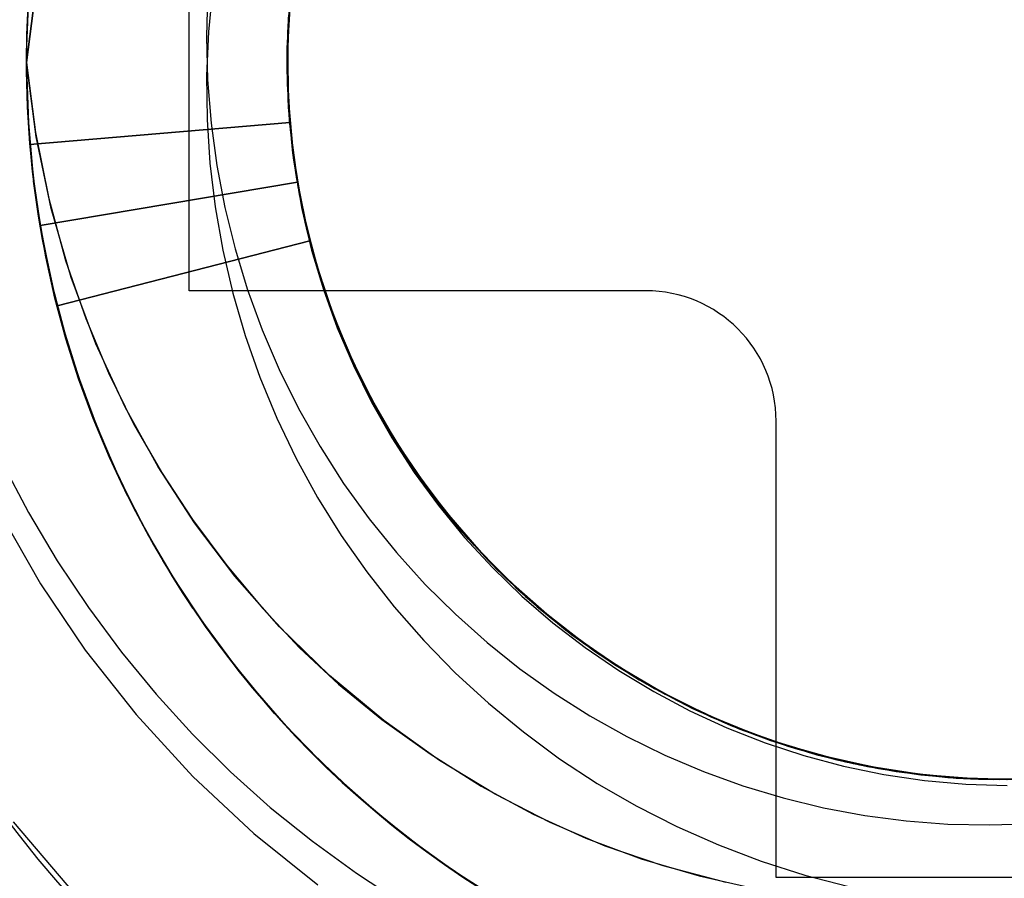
# Model space of a CAD drawing. Header units: millimetres. Extents: x -1 to 50, y 0 to 191.
# Tile 125 of 146: x 42.29 to 43.8, y 156.8 to 158.12. Entities that reach past the tile are written whole.
import ezdxf

# ---------------------------------------------------------------- set-up
doc = ezdxf.new("R2010")
doc.units = ezdxf.units.MM
doc.layers.add('MAIN-1', color=7, linetype='Continuous')
doc.layers.add('MAIN-2', color=7, linetype='Continuous')

msp = doc.modelspace()

# ---------------------------------------------------------------- linework, layer by layer
at = {"layer": 'MAIN-1'}
for p, q in [((42.55, 157.7), (42.55, 158.4)), ((43.25, 157.7), (42.55, 157.7)), ((43.45, 156.8), (43.45, 157.5)), ((44.15, 156.8), (43.45, 156.8))]:
    msp.add_line(p, q, dxfattribs=at)
for centre, radius, start, end in [((43.8, 158.05), 3.15, 0, 180), ((43.8, 158.05), 2.91, 90, 270), ((43.8, 158.05), 3.15, 180, 0), ((43.25, 157.5), 0.2, 0, 90)]:
    msp.add_arc(centre, radius, start, end, dxfattribs=at)
at = {"layer": 'MAIN-2'}
for p, q in [((42.7082, 158.184), (42.7014, 158.1047)), ((42.315, 158.1638), (42.3002, 158.05)), ((42.3002, 158.05), (42.3149, 158.1631)), ((42.586, 158.1638), (42.5794, 158.0971)), ((42.7013, 158.0973), (42.7075, 158.1768)), ((42.3035, 158.1503), (42.3003, 158.075)), ((42.3008, 158.093), (42.3035, 158.1487)), ((42.5781, 158.1576), (42.5763, 158.0902)), ((42.7003, 158.0721), (42.705, 158.1529)), ((42.7049, 158.1496), (42.7006, 158.07)), ((42.7061, 158.1619), (42.7009, 158.0824)), ((42.7038, 158.1394), (42.7001, 158.0599)), ((42.7033, 158.1381), (42.7001, 158.0775)), ((42.7033, 158.136), (42.7001, 158.0729)), ((42.7002, 158.0625), (42.7041, 158.142)), ((42.7036, 158.1357), (42.7004, 158.0709)), ((42.7001, 158.0401), (42.7022, 158.1197)), ((42.7002, 158.0619), (42.703, 158.1295)), ((42.703, 158.127), (42.7002, 158.0474)), ((42.7005, 158.0402), (42.7026, 158.1199)), ((42.7022, 158.1162), (42.7, 158.0504)), ((42.7001, 158.0493), (42.702, 158.1169)), ((42.7021, 158.1172), (42.7002, 158.0376)), ((42.7003, 158.0361), (42.7021, 158.1173)), ((42.7014, 158.1047), (42.7004, 158.0251)), ((42.3003, 158.0373), (42.3008, 158.093)), ((42.5763, 158.0902), (42.5781, 158.0233)), ((42.5794, 158.0971), (42.5765, 158.0301)), ((42.7009, 158.0176), (42.7013, 158.0973)), ((42.3003, 158.075), (42.301, 157.9996)), ((42.7001, 158.0775), (42.7003, 158.0169)), ((42.7001, 158.0729), (42.7006, 158.0099)), ((42.7016, 157.9913), (42.7003, 158.0721)), ((42.7009, 158.0824), (42.7013, 158.0027)), ((42.7001, 158.0599), (42.7022, 157.9803)), ((42.7021, 157.9828), (42.7002, 158.0625)), ((42.7016, 157.9943), (42.7002, 158.0619)), ((42.7004, 158.0709), (42.701, 158.006)), ((42.7006, 158.07), (42.702, 157.9903)), ((42.3002, 158.05), (42.3139, 157.9426)), ((42.315, 157.9362), (42.3002, 158.05)), ((42.7, 158.0504), (42.7019, 157.985)), ((42.7023, 157.9817), (42.7001, 158.0493)), ((42.7002, 158.0474), (42.7031, 157.9678)), ((42.3018, 157.9816), (42.3003, 158.0373)), ((42.3004, 158.0417), (42.3031, 157.9577)), ((42.5765, 158.0301), (42.5772, 157.9629)), ((42.7038, 157.9606), (42.7001, 158.0401)), ((42.7002, 158.0376), (42.7041, 157.958)), ((42.7045, 157.9549), (42.7003, 158.0361)), ((42.704, 157.9604), (42.7005, 158.0402)), ((42.5781, 158.0233), (42.5835, 157.9572)), ((42.7003, 158.0169), (42.7039, 157.9563)), ((42.7004, 158.0251), (42.7052, 157.9456)), ((42.7061, 157.9381), (42.7009, 158.0176)), ((42.301, 157.9996), (42.3054, 157.9244)), ((42.7006, 158.0099), (42.7046, 157.9471)), ((42.701, 158.006), (42.7055, 157.9412)), ((42.7013, 158.0027), (42.7075, 157.9232)), ((42.3053, 157.926), (42.3018, 157.9816)), ((42.7071, 157.9269), (42.7016, 157.9943)), ((42.7089, 157.9109), (42.7016, 157.9913)), ((42.7019, 157.985), (42.7077, 157.92)), ((42.702, 157.9903), (42.7091, 157.9109)), ((42.7098, 157.9036), (42.7021, 157.9828)), ((42.7086, 157.9144), (42.7023, 157.9817)), ((42.7022, 157.9803), (42.7103, 157.9011)), ((42.7031, 157.9678), (42.7119, 157.8887)), ((42.3031, 157.9577), (42.3107, 157.8741)), ((42.7041, 157.958), (42.3054, 157.9245)), ((42.3055, 157.9245), (42.7041, 157.958)), ((42.5772, 157.9629), (42.5816, 157.8956)), ((42.5835, 157.9572), (42.5924, 157.892)), ((42.7133, 157.8815), (42.7038, 157.9606)), ((42.7039, 157.9563), (42.7109, 157.896)), ((42.7133, 157.881), (42.704, 157.9604)), ((42.7041, 157.958), (42.7115, 157.8929)), ((42.7041, 157.958), (42.7041, 157.958)), ((42.7146, 157.8741), (42.7045, 157.9549)), ((42.3139, 157.9426), (42.3343, 157.8415)), ((42.3379, 157.8264), (42.315, 157.9362)), ((42.7046, 157.9471), (42.7121, 157.8848)), ((42.7052, 157.9456), (42.7158, 157.8666)), ((42.7055, 157.9412), (42.7139, 157.8765)), ((42.7171, 157.8592), (42.7061, 157.9381)), ((42.3109, 157.8705), (42.3053, 157.926)), ((42.3054, 157.9244), (42.3137, 157.8494)), ((42.7167, 157.8599), (42.7071, 157.9269)), ((42.7075, 157.9232), (42.7194, 157.8445)), ((42.7077, 157.92), (42.7175, 157.8553)), ((42.719, 157.8475), (42.7086, 157.9144)), ((42.7221, 157.8315), (42.7089, 157.9109)), ((42.7091, 157.9109), (42.7219, 157.8323)), ((42.5816, 157.8956), (42.5897, 157.8286)), ((42.5924, 157.892), (42.6047, 157.8277)), ((42.7233, 157.8251), (42.7098, 157.9036)), ((42.7103, 157.9011), (42.7241, 157.8226)), ((42.7109, 157.896), (42.7212, 157.8359)), ((42.7115, 157.8929), (42.7227, 157.828)), ((42.7119, 157.8887), (42.7265, 157.8104)), ((42.7121, 157.8848), (42.7232, 157.823)), ((42.7285, 157.8032), (42.7133, 157.8815)), ((42.7283, 157.8025), (42.7133, 157.881)), ((42.7139, 157.8765), (42.7261, 157.8123)), ((42.3107, 157.8741), (42.3228, 157.7911)), ((42.3185, 157.8153), (42.3109, 157.8705)), ((42.3135, 157.8503), (42.3112, 157.8682)), ((42.3112, 157.8682), (42.3225, 157.7922)), ((42.7158, 157.8666), (42.3212, 157.7999)), ((42.3212, 157.7999), (42.7157, 157.8666)), ((42.7305, 157.7945), (42.7146, 157.8741)), ((42.7157, 157.8666), (42.7158, 157.8666)), ((42.7158, 157.8666), (42.7318, 157.7886)), ((42.316, 157.8324), (42.3135, 157.8503)), ((42.3137, 157.8494), (42.3258, 157.7748)), ((42.7304, 157.7937), (42.7167, 157.8599)), ((42.7336, 157.7812), (42.7171, 157.8592)), ((42.7175, 157.8553), (42.7311, 157.7913)), ((42.7335, 157.7815), (42.719, 157.8475)), ((42.3187, 157.8145), (42.316, 157.8324)), ((42.3343, 157.8415), (42.3603, 157.7465)), ((42.7194, 157.8445), (42.7371, 157.7669)), ((42.7212, 157.8359), (42.7348, 157.7765)), ((42.7219, 157.8323), (42.7404, 157.7548)), ((42.7411, 157.7533), (42.7221, 157.8315)), ((42.3298, 157.7518), (42.3185, 157.8153)), ((42.3687, 157.7203), (42.3379, 157.8264)), ((42.5897, 157.8286), (42.6014, 157.762)), ((42.6047, 157.8277), (42.6203, 157.7642)), ((42.7227, 157.828), (42.7379, 157.7637)), ((42.7232, 157.823), (42.7376, 157.7621)), ((42.7426, 157.7478), (42.7233, 157.8251)), ((42.7241, 157.8226), (42.7435, 157.7453)), ((42.3217, 157.7966), (42.3187, 157.8145)), ((42.7261, 157.8123), (42.7421, 157.7491)), ((42.7265, 157.8104), (42.7469, 157.7334)), ((42.749, 157.7254), (42.7283, 157.8025)), ((42.7492, 157.7263), (42.7285, 157.8032)), ((42.3248, 157.7788), (42.3217, 157.7966)), ((42.3225, 157.7922), (42.3378, 157.7167)), ((42.3228, 157.7911), (42.3395, 157.7091)), ((42.7481, 157.7284), (42.7304, 157.7937)), ((42.752, 157.7169), (42.7305, 157.7945)), ((42.7311, 157.7913), (42.7483, 157.7285)), ((42.7318, 157.7886), (42.7533, 157.7119)), ((42.3282, 157.761), (42.3248, 157.7788)), ((42.3258, 157.7748), (42.3416, 157.7007)), ((42.3472, 157.677), (42.7347, 157.7765)), ((42.7348, 157.7765), (42.3473, 157.677)), ((42.7519, 157.7164), (42.7335, 157.7815)), ((42.7557, 157.7047), (42.7336, 157.7812)), ((42.7348, 157.7765), (42.7573, 157.7001)), ((42.7348, 157.7765), (42.7348, 157.7765)), ((42.6014, 157.762), (42.6168, 157.6962)), ((42.6203, 157.7642), (42.6394, 157.7016)), ((42.7371, 157.7669), (42.7605, 157.6908)), ((42.7376, 157.7621), (42.7556, 157.702)), ((42.7379, 157.7637), (42.7572, 157.7)), ((42.3439, 157.6888), (42.3298, 157.7518)), ((42.3603, 157.7465), (42.3911, 157.6575)), ((42.7404, 157.7548), (42.7645, 157.6789)), ((42.7657, 157.6769), (42.7411, 157.7533)), ((42.7421, 157.7491), (42.7616, 157.6871)), ((42.7674, 157.6721), (42.7426, 157.7478)), ((42.7435, 157.7453), (42.7683, 157.6696)), ((42.7469, 157.7334), (42.7727, 157.658)), ((42.7698, 157.6644), (42.7481, 157.7284)), ((42.7483, 157.7285), (42.7689, 157.6673)), ((42.7753, 157.6502), (42.749, 157.7254)), ((42.7753, 157.651), (42.7492, 157.7263)), ((42.3378, 157.7167), (42.357, 157.6418)), ((42.4068, 157.6183), (42.3687, 157.7203)), ((42.7743, 157.6526), (42.7519, 157.7164)), ((42.7787, 157.6417), (42.752, 157.7169)), ((42.7533, 157.7119), (42.7805, 157.6371)), ((42.3395, 157.7091), (42.3606, 157.6285)), ((42.3416, 157.7007), (42.3611, 157.6274)), ((42.55, 157.7), (42.55, 157.7)), ((42.55, 157.7), (42.55, 157.7)), ((42.6168, 157.6962), (42.6357, 157.6312)), ((42.6394, 157.7016), (42.6619, 157.64)), ((42.7556, 157.702), (42.7769, 157.6431)), ((42.7833, 157.63), (42.7557, 157.7047)), ((42.7572, 157.7), (42.7804, 157.6374)), ((42.7573, 157.7001), (42.7852, 157.6255)), ((43.25, 157.7), (43.25, 157.7)), ((43.25, 157.7), (43.25, 157.7)), ((42.3607, 157.6264), (42.3439, 157.6888)), ((42.7605, 157.6908), (42.7894, 157.6165)), ((42.7616, 157.6871), (42.7849, 157.6264)), ((42.7645, 157.6789), (42.7942, 157.605)), ((42.7955, 157.6027), (42.7657, 157.6769)), ((42.7975, 157.5984), (42.7674, 157.6721)), ((42.7683, 157.6696), (42.7985, 157.5958)), ((42.7689, 157.6673), (42.7928, 157.6078)), ((42.7955, 157.6019), (42.7698, 157.6644)), ((42.3536, 157.6534), (42.3687, 157.6021)), ((42.3911, 157.6575), (42.426, 157.5742)), ((42.7727, 157.658), (42.8038, 157.5846)), ((42.8006, 157.5904), (42.7743, 157.6526)), ((42.8068, 157.5777), (42.7753, 157.651)), ((42.807, 157.5773), (42.7753, 157.6502)), ((42.357, 157.6418), (42.3801, 157.5677)), ((42.6619, 157.64), (42.6879, 157.5792)), ((42.7769, 157.6431), (42.8016, 157.5854)), ((42.8107, 157.5691), (42.7787, 157.6417)), ((42.7804, 157.6374), (42.8074, 157.5763)), ((42.7805, 157.6371), (42.813, 157.5644)), ((42.3606, 157.6285), (42.3861, 157.5494)), ((42.3802, 157.5647), (42.3607, 157.6264)), ((42.3611, 157.6274), (42.3843, 157.5551)), ((42.6357, 157.6312), (42.6582, 157.5672)), ((42.8164, 157.5576), (42.7833, 157.63)), ((42.7849, 157.6264), (42.8121, 157.5666)), ((42.7852, 157.6255), (42.8186, 157.5532)), ((42.4515, 157.5214), (42.4068, 157.6183)), ((42.7894, 157.6165), (42.8235, 157.5445)), ((42.7928, 157.6078), (42.8204, 157.5497)), ((42.7942, 157.605), (42.8292, 157.5335)), ((42.3687, 157.6021), (42.3855, 157.5514)), ((42.8304, 157.5311), (42.7955, 157.6027)), ((42.825, 157.5411), (42.7955, 157.6019)), ((42.8329, 157.5269), (42.7975, 157.5984)), ((42.7985, 157.5958), (42.8339, 157.5244)), ((42.8308, 157.5299), (42.8006, 157.5904)), ((42.426, 157.5742), (42.4645, 157.496)), ((42.6879, 157.5792), (42.7175, 157.5193)), ((42.8016, 157.5854), (42.8295, 157.5291)), ((42.8038, 157.5846), (42.8401, 157.5136)), ((42.8434, 157.507), (42.8068, 157.5777)), ((42.8437, 157.507), (42.807, 157.5773)), ((42.8074, 157.5763), (42.8379, 157.5172)), ((42.3801, 157.5677), (42.407, 157.4948)), ((42.4026, 157.5039), (42.3802, 157.5647)), ((42.3814, 157.5634), (42.3987, 157.5157)), ((42.6582, 157.5672), (42.6843, 157.5044)), ((42.8478, 157.4993), (42.8107, 157.5691)), ((42.8121, 157.5666), (42.8433, 157.5077)), ((42.813, 157.5644), (42.8509, 157.4944)), ((42.3843, 157.5551), (42.4112, 157.4839)), ((42.3855, 157.5514), (42.4041, 157.5014)), ((42.3861, 157.5494), (42.416, 157.4718)), ((42.8548, 157.4878), (42.8164, 157.5576)), ((42.8186, 157.5532), (42.8572, 157.4836)), ((42.8204, 157.5497), (42.8517, 157.4928)), ((42.8235, 157.5445), (42.8627, 157.4751)), ((42.8582, 157.4821), (42.825, 157.5411)), ((42.8292, 157.5335), (42.8692, 157.4646)), ((42.8295, 157.5291), (42.8607, 157.4743)), ((42.8704, 157.4623), (42.8304, 157.5311)), ((42.8646, 157.4713), (42.8308, 157.5299)), ((42.3987, 157.5157), (42.4176, 157.4686)), ((42.502, 157.43), (42.4515, 157.5214)), ((42.7175, 157.5193), (42.7506, 157.4608)), ((42.8732, 157.4582), (42.8329, 157.5269)), ((42.8339, 157.5244), (42.8744, 157.4558)), ((42.8379, 157.5172), (42.8717, 157.4603)), ((42.8401, 157.5136), (42.8813, 157.4454)), ((42.4276, 157.444), (42.4026, 157.5039)), ((42.4041, 157.5014), (42.4245, 157.4521)), ((42.6843, 157.5044), (42.7139, 157.4428)), ((42.8433, 157.5077), (42.8783, 157.4499)), ((42.8851, 157.4392), (42.8434, 157.507)), ((42.8854, 157.4396), (42.8437, 157.507)), ((42.8898, 157.4326), (42.8478, 157.4993)), ((43.45, 157.5), (43.45, 157.5)), ((43.45, 157.5), (43.45, 157.5)), ((42.407, 157.4948), (42.4375, 157.4235)), ((42.4112, 157.4839), (42.4416, 157.4142)), ((42.4645, 157.496), (42.5072, 157.4215)), ((42.8509, 157.4944), (42.8937, 157.4272)), ((42.8517, 157.4928), (42.8866, 157.4374)), ((42.8981, 157.4209), (42.8548, 157.4878)), ((42.8572, 157.4836), (42.9008, 157.4169)), ((42.4476, 157.402), (42.4131, 157.4792)), ((42.4165, 157.4706), (42.4248, 157.4513)), ((42.4165, 157.4706), (42.4492, 157.3981)), ((42.4176, 157.4686), (42.4381, 157.422)), ((42.8949, 157.4253), (42.8582, 157.4821)), ((42.8607, 157.4743), (42.8951, 157.4213)), ((42.8627, 157.4751), (42.9067, 157.4087)), ((42.902, 157.415), (42.8646, 157.4713)), ((42.7506, 157.4608), (42.7867, 157.4042)), ((42.8692, 157.4646), (42.9141, 157.3987)), ((42.9153, 157.3964), (42.8704, 157.4623)), ((42.8717, 157.4603), (42.9086, 157.4058)), ((42.9183, 157.3925), (42.8732, 157.4582)), ((42.8744, 157.4558), (42.9197, 157.3904)), ((42.4245, 157.4521), (42.4466, 157.4036)), ((42.4248, 157.4513), (42.4333, 157.432)), ((42.4552, 157.3852), (42.4276, 157.444)), ((42.7139, 157.4428), (42.7467, 157.3828)), ((42.8783, 157.4499), (42.917, 157.3941)), ((42.8813, 157.4454), (42.9273, 157.3804)), ((42.9318, 157.3747), (42.8851, 157.4392)), ((42.9318, 157.3753), (42.8854, 157.4396)), ((42.263, 157.4364), (42.3033, 157.3598)), ((42.4333, 157.432), (42.4422, 157.4129)), ((42.4375, 157.4235), (42.4717, 157.3539)), ((42.558, 157.3438), (42.502, 157.43)), ((42.8866, 157.4374), (42.9246, 157.3842)), ((42.9364, 157.3692), (42.8898, 157.4326)), ((42.8937, 157.4272), (42.9413, 157.3632)), ((42.9349, 157.3708), (42.8949, 157.4253)), ((42.4381, 157.422), (42.4603, 157.3761)), ((42.4416, 157.4142), (42.4755, 157.3463)), ((42.4422, 157.4129), (42.4513, 157.3938)), ((42.5072, 157.4215), (42.555, 157.349)), ((42.8951, 157.4213), (42.9323, 157.3703)), ((42.9461, 157.3573), (42.8981, 157.4209)), ((42.9008, 157.4169), (42.9491, 157.3535)), ((42.9428, 157.361), (42.902, 157.415)), ((42.9067, 157.4087), (42.9554, 157.3456)), ((42.4466, 157.4036), (42.4705, 157.3559)), ((42.4863, 157.3268), (42.4476, 157.402)), ((42.4492, 157.3981), (42.486, 157.327)), ((42.4513, 157.3938), (42.4607, 157.3748)), ((42.7867, 157.4042), (42.8258, 157.3499)), ((42.9086, 157.4058), (42.9483, 157.354)), ((42.9141, 157.3987), (42.9635, 157.3362)), ((42.965, 157.3339), (42.9153, 157.3964)), ((42.917, 157.3941), (42.9589, 157.3411)), ((42.9681, 157.3304), (42.9183, 157.3925)), ((42.7467, 157.3828), (42.7828, 157.3247)), ((42.9197, 157.3904), (42.9698, 157.3285)), ((42.9246, 157.3842), (42.9651, 157.3338)), ((42.9273, 157.3804), (42.978, 157.319)), ((42.4603, 157.3761), (42.484, 157.3308)), ((42.4607, 157.3748), (42.4704, 157.3559)), ((42.9827, 157.3143), (42.9318, 157.3753)), ((42.9831, 157.3138), (42.9318, 157.3747)), ((42.9323, 157.3703), (42.9723, 157.3216)), ((42.9783, 157.3189), (42.9349, 157.3708)), ((42.9873, 157.3092), (42.9364, 157.3692)), ((42.9413, 157.3632), (42.9933, 157.3028)), ((42.261, 157.3573), (42.3218, 157.2506)), ((42.3033, 157.3598), (42.3475, 157.2855)), ((42.4717, 157.3539), (42.5093, 157.2862)), ((42.555, 157.349), (42.6075, 157.2787)), ((42.8258, 157.3499), (42.8675, 157.2984)), ((42.9867, 157.3096), (42.9428, 157.361)), ((42.9985, 157.2972), (42.9461, 157.3573)), ((42.9483, 157.354), (42.9909, 157.3049)), ((42.9491, 157.3535), (43.0018, 157.2938)), ((42.4755, 157.3463), (42.5126, 157.2803)), ((42.6196, 157.2623), (42.558, 157.3438)), ((42.9554, 157.3456), (43.0085, 157.2862)), ((42.9589, 157.3411), (43.0037, 157.2911)), ((42.9635, 157.3362), (43.0173, 157.2774)), ((43.0192, 157.2753), (42.965, 157.3339)), ((42.9651, 157.3338), (43.0081, 157.2865)), ((42.484, 157.3308), (42.5094, 157.2863)), ((42.486, 157.327), (42.5266, 157.2577)), ((42.5292, 157.2539), (42.4863, 157.3268)), ((42.7828, 157.3247), (42.822, 157.2687)), ((43.0223, 157.2721), (42.9681, 157.3304)), ((42.9698, 157.3285), (43.0243, 157.2704)), ((42.9723, 157.3216), (43.015, 157.2753)), ((42.978, 157.319), (43.0331, 157.2615)), ((43.0247, 157.2697), (42.9783, 157.3189)), ((43.038, 157.2569), (42.9827, 157.3143)), ((43.0386, 157.2566), (42.9831, 157.3138)), ((43.0337, 157.261), (42.9867, 157.3096)), ((43.0423, 157.2531), (42.9873, 157.3092)), ((42.9909, 157.3049), (43.036, 157.2586)), ((42.9933, 157.3028), (43.0495, 157.2463)), ((42.8675, 157.2984), (42.9117, 157.2496)), ((43.055, 157.2411), (42.9985, 157.2972)), ((43.0018, 157.2938), (43.0587, 157.238)), ((43.0037, 157.2911), (43.0512, 157.2443)), ((42.3475, 157.2855), (42.3951, 157.2141)), ((42.5168, 157.2738), (42.5094, 157.2862)), ((42.5126, 157.2803), (42.5532, 157.2163)), ((42.5243, 157.2614), (42.5168, 157.2738)), ((42.6075, 157.2787), (42.6627, 157.2126)), ((43.0081, 157.2865), (43.0539, 157.2419)), ((43.0085, 157.2862), (43.0658, 157.2309)), ((43.015, 157.2753), (43.0602, 157.2317)), ((43.0173, 157.2774), (43.0752, 157.2226)), ((43.0776, 157.2209), (43.0192, 157.2753)), ((43.0807, 157.2179), (43.0223, 157.2721)), ((42.532, 157.2492), (42.5243, 157.2614)), ((42.5266, 157.2577), (42.571, 157.1905)), ((42.6882, 157.1846), (42.6196, 157.2623)), ((42.822, 157.2687), (42.8642, 157.2149)), ((43.0243, 157.2704), (43.0829, 157.2164)), ((43.074, 157.2236), (43.0247, 157.2697)), ((43.0331, 157.2615), (43.0923, 157.2082)), ((43.0836, 157.2153), (43.0337, 157.261)), ((43.036, 157.2586), (43.0837, 157.2152)), ((43.0975, 157.2036), (43.038, 157.2569)), ((43.0981, 157.2036), (43.0386, 157.2566)), ((42.3218, 157.2506), (42.3904, 157.1487)), ((42.5759, 157.1836), (42.5292, 157.2539)), ((42.5397, 157.237), (42.532, 157.2492)), ((42.9117, 157.2496), (42.9581, 157.2036)), ((43.101, 157.2011), (43.0423, 157.2531)), ((43.0495, 157.2463), (43.1095, 157.1939)), ((43.0512, 157.2443), (43.1012, 157.2008)), ((43.0539, 157.2419), (43.1026, 157.1997)), ((42.5476, 157.2249), (42.5397, 157.237)), ((43.1155, 157.1891), (43.055, 157.2411)), ((43.0587, 157.238), (43.1194, 157.1863)), ((43.0602, 157.2317), (43.1076, 157.1907)), ((43.0658, 157.2309), (43.127, 157.18)), ((42.3951, 157.2141), (42.4459, 157.1458)), ((42.5555, 157.2129), (42.5476, 157.2249)), ((42.5532, 157.2163), (42.597, 157.1542)), ((42.5544, 157.2146), (42.6019, 157.1477)), ((42.6627, 157.2126), (42.7192, 157.1524)), ((42.8642, 157.2149), (42.9095, 157.1633)), ((43.1262, 157.1806), (43.074, 157.2236)), ((43.0752, 157.2226), (43.1369, 157.1723)), ((43.1396, 157.1708), (43.0776, 157.2209)), ((43.1429, 157.1682), (43.0807, 157.2179)), ((43.0829, 157.2164), (43.1452, 157.1667)), ((43.1362, 157.1729), (43.0836, 157.2153)), ((43.0837, 157.2152), (43.1339, 157.1747)), ((42.9581, 157.2036), (43.0066, 157.1604)), ((43.0923, 157.2082), (43.1552, 157.1593)), ((43.1609, 157.1547), (43.0975, 157.2036)), ((43.1613, 157.1549), (43.0981, 157.2036)), ((43.1632, 157.1533), (43.101, 157.2011)), ((43.1012, 157.2008), (43.1533, 157.1605)), ((43.1026, 157.1997), (43.1542, 157.1599)), ((42.571, 157.1905), (42.6191, 157.1255)), ((42.6265, 157.1161), (42.5759, 157.1836)), ((42.7652, 157.11), (42.6882, 157.1846)), ((43.1076, 157.1907), (43.1572, 157.1526)), ((43.1095, 157.1939), (43.1732, 157.1461)), ((43.1795, 157.1418), (43.1155, 157.1891)), ((43.1194, 157.1863), (43.1836, 157.1392)), ((43.1809, 157.1409), (43.1262, 157.1806)), ((43.127, 157.18), (43.1918, 157.1337)), ((43.1339, 157.1747), (43.1865, 157.1372)), ((43.1914, 157.1338), (43.1362, 157.1729)), ((43.1369, 157.1723), (43.2022, 157.1267)), ((43.205, 157.1253), (43.1396, 157.1708)), ((43.2086, 157.123), (43.1429, 157.1682)), ((43.1452, 157.1667), (43.2109, 157.1215)), ((42.597, 157.1542), (42.6441, 157.0943)), ((42.7192, 157.1524), (42.779, 157.0966)), ((42.9095, 157.1633), (42.9578, 157.1139)), ((43.0066, 157.1604), (43.0571, 157.12)), ((43.1533, 157.1605), (43.2074, 157.1235)), ((43.1542, 157.1599), (43.2084, 157.1229)), ((43.1552, 157.1593), (43.2214, 157.115)), ((43.1572, 157.1526), (43.2088, 157.1173)), ((43.2278, 157.1107), (43.1609, 157.1547)), ((43.2277, 157.1109), (43.1613, 157.1549)), ((43.2288, 157.11), (43.1632, 157.1533)), ((42.3904, 157.1487), (42.4685, 157.0498)), ((42.4459, 157.1458), (42.4993, 157.081)), ((42.6019, 157.1477), (42.6531, 157.0834)), ((43.1732, 157.1461), (43.2402, 157.1031)), ((43.2468, 157.0993), (43.1795, 157.1418)), ((43.238, 157.1046), (43.1809, 157.1409)), ((43.1836, 157.1392), (43.251, 157.0968)), ((43.1865, 157.1372), (43.2414, 157.1026)), ((42.6191, 157.1255), (42.6706, 157.0633)), ((43.2488, 157.0981), (43.1914, 157.1338)), ((43.1918, 157.1337), (43.2599, 157.0922)), ((43.2022, 157.1267), (43.2706, 157.086)), ((43.2735, 157.0846), (43.205, 157.1253)), ((43.2074, 157.1235), (43.2634, 157.09)), ((43.2084, 157.1229), (43.2644, 157.0892)), ((43.2773, 157.0826), (43.2086, 157.123)), ((43.2109, 157.1215), (43.2796, 157.0812)), ((42.6807, 157.0517), (42.6265, 157.1161)), ((42.8482, 157.0405), (42.7652, 157.11)), ((42.9578, 157.1139), (43.0088, 157.0671)), ((43.0571, 157.12), (43.1098, 157.0826)), ((43.2088, 157.1173), (43.2624, 157.085)), ((43.2214, 157.115), (43.2906, 157.0755)), ((43.2971, 157.0718), (43.2277, 157.1109)), ((43.2978, 157.0717), (43.2278, 157.1107)), ((43.2975, 157.0715), (43.2288, 157.11)), ((42.6441, 157.0943), (42.6943, 157.0367)), ((42.779, 157.0966), (42.8455, 157.0425)), ((43.2972, 157.0719), (43.238, 157.1046)), ((43.2402, 157.1031), (43.3102, 157.0652)), ((43.2414, 157.1026), (43.2984, 157.0713)), ((43.3171, 157.0618), (43.2468, 157.0993)), ((43.3084, 157.0661), (43.2488, 157.0981)), ((43.251, 157.0968), (43.3214, 157.0596)), ((43.2599, 157.0922), (43.3307, 157.0556)), ((42.4993, 157.081), (42.5548, 157.0198)), ((42.6531, 157.0834), (42.7079, 157.022)), ((42.6543, 157.0823), (42.6687, 157.0656)), ((43.1098, 157.0826), (43.1645, 157.0479)), ((43.2624, 157.085), (43.3177, 157.0558)), ((43.2634, 157.09), (43.3211, 157.0598)), ((43.2644, 157.0892), (43.322, 157.0592)), ((43.2706, 157.086), (43.3419, 157.0504)), ((43.3446, 157.0489), (43.2735, 157.0846)), ((43.3487, 157.0472), (43.2773, 157.0826)), ((43.2796, 157.0812), (43.3511, 157.0459)), ((43.2906, 157.0755), (43.3625, 157.0411)), ((42.6687, 157.0656), (42.6833, 157.049)), ((42.6706, 157.0633), (42.7252, 157.004)), ((43.0088, 157.0671), (43.0623, 157.0231)), ((43.3691, 157.0379), (43.2971, 157.0718)), ((43.3583, 157.0428), (43.2972, 157.0719)), ((43.369, 157.038), (43.2975, 157.0715)), ((43.3702, 157.0379), (43.2978, 157.0717)), ((43.2984, 157.0713), (43.3573, 157.0432)), ((43.3698, 157.0378), (43.3084, 157.0661)), ((43.3102, 157.0652), (43.3829, 157.0325)), ((43.39, 157.0296), (43.3171, 157.0618)), ((42.4685, 157.0498), (42.5554, 156.9549)), ((42.7383, 156.9904), (42.6807, 157.0517)), ((42.6833, 157.049), (42.6981, 157.0327)), ((43.1645, 157.0479), (43.2211, 157.0163)), ((43.3177, 157.0558), (43.3746, 157.0296)), ((43.3211, 157.0598), (43.3807, 157.033)), ((43.3214, 157.0596), (43.3944, 157.0276)), ((43.322, 157.0592), (43.381, 157.0329)), ((43.3307, 157.0556), (43.4039, 157.0242)), ((43.3419, 157.0504), (43.4155, 157.0198)), ((43.418, 157.0185), (43.3446, 157.0489)), ((43.4225, 157.0171), (43.3487, 157.0472)), ((43.3511, 157.0459), (43.4248, 157.016)), ((42.6943, 157.0367), (42.7474, 156.9817)), ((42.6981, 157.0327), (42.7131, 157.0167)), ((42.8455, 157.0425), (42.9196, 156.9895)), ((42.9336, 156.9795), (42.8482, 157.0405)), ((43.3573, 157.0432), (43.4179, 157.0186)), ((43.421, 157.0175), (43.3583, 157.0428)), ((43.3625, 157.0411), (43.4366, 157.0119)), ((43.443, 157.0098), (43.369, 157.038)), ((43.4435, 157.0094), (43.3691, 157.0379)), ((43.4328, 157.0133), (43.3698, 157.0378)), ((43.4446, 157.0094), (43.3702, 157.0379)), ((43.3807, 157.033), (43.442, 157.0099)), ((43.381, 157.0329), (43.4414, 157.0102)), ((43.3829, 157.0325), (43.4577, 157.005)), ((42.5548, 157.0198), (42.6129, 156.9621)), ((42.7079, 157.022), (42.766, 156.9637)), ((42.7131, 157.0167), (42.7284, 157.0009)), ((43.0623, 157.0231), (43.118, 156.9821)), ((43.2211, 157.0163), (43.2793, 156.9877)), ((43.3746, 157.0296), (43.433, 157.0067)), ((43.465, 157.0027), (43.39, 157.0296)), ((43.3944, 157.0276), (43.4695, 157.0011)), ((43.4039, 157.0242), (43.4792, 156.9981)), ((43.4155, 157.0198), (43.4912, 156.9947)), ((43.4179, 157.0186), (43.4798, 156.9977)), ((43.4933, 156.9936), (43.418, 157.0185)), ((43.4851, 156.9961), (43.421, 157.0175)), ((43.4982, 156.9923), (43.4225, 157.0171)), ((43.4248, 157.016), (43.5006, 156.9915)), ((42.7252, 157.004), (42.7827, 156.948)), ((42.7284, 157.0009), (42.7438, 156.9853)), ((43.4972, 156.9927), (43.4328, 157.0133)), ((43.433, 157.0067), (43.4927, 156.9871)), ((43.4366, 157.0119), (43.5127, 156.9882)), ((43.4414, 157.0102), (43.5032, 156.991)), ((43.442, 157.0099), (43.5051, 156.9904)), ((43.5191, 156.9868), (43.443, 157.0098)), ((43.5198, 156.9865), (43.4435, 157.0094)), ((43.5205, 156.9865), (43.4446, 157.0094)), ((43.4577, 157.005), (43.5343, 156.983)), ((43.5417, 156.9812), (43.465, 157.0027)), ((43.4695, 157.0011), (43.5463, 156.98)), ((42.7662, 156.9632), (42.7428, 156.9859)), ((42.9196, 156.9895), (42.9978, 156.9402)), ((43.2793, 156.9877), (43.3387, 156.9625)), ((43.4792, 156.9981), (43.5562, 156.9775)), ((43.4798, 156.9977), (43.5429, 156.9805)), ((43.5505, 156.9787), (43.4851, 156.9961)), ((43.4912, 156.9947), (43.5684, 156.9749)), ((43.4927, 156.9871), (43.5535, 156.9709)), ((43.5702, 156.9743), (43.4933, 156.9936)), ((43.5628, 156.976), (43.4972, 156.9927)), ((43.5755, 156.9732), (43.4982, 156.9923)), ((43.5006, 156.9915), (43.578, 156.9728)), ((43.5032, 156.991), (43.5662, 156.9754)), ((43.5051, 156.9904), (43.5693, 156.9747)), ((43.5127, 156.9882), (43.5902, 156.9702)), ((43.5968, 156.9694), (43.5191, 156.9868)), ((43.5975, 156.9691), (43.5198, 156.9865)), ((43.5977, 156.969), (43.5205, 156.9865)), ((42.7474, 156.9817), (42.8032, 156.9295)), ((43.0191, 156.9278), (42.9336, 156.9795)), ((43.118, 156.9821), (43.1757, 156.9443)), ((43.5343, 156.983), (43.6123, 156.9665)), ((43.6198, 156.9652), (43.5417, 156.9812)), ((43.5429, 156.9805), (43.6071, 156.9671)), ((43.5463, 156.98), (43.6245, 156.9645)), ((43.6167, 156.9654), (43.5505, 156.9787)), ((43.5535, 156.9709), (43.6153, 156.9581)), ((43.5562, 156.9775), (43.6344, 156.9625)), ((43.6292, 156.9634), (43.5628, 156.976)), ((43.5662, 156.9754), (43.6302, 156.9634)), ((43.5684, 156.9749), (43.6468, 156.9608)), ((43.5693, 156.9747), (43.6343, 156.9627)), ((43.6483, 156.9607), (43.5702, 156.9743)), ((43.654, 156.9598), (43.5755, 156.9732)), ((43.578, 156.9728), (43.6566, 156.9597)), ((43.5902, 156.9702), (43.6689, 156.958)), ((42.5554, 156.9549), (42.6489, 156.8674)), ((42.6129, 156.9621), (42.6741, 156.9074)), ((42.766, 156.9637), (42.827, 156.9088)), ((42.79, 156.941), (42.7662, 156.9632)), ((43.3387, 156.9625), (43.3992, 156.9406)), ((43.6758, 156.9574), (43.5968, 156.9694)), ((43.6764, 156.9574), (43.5975, 156.9691)), ((43.6759, 156.9571), (43.5977, 156.969)), ((43.6071, 156.9671), (43.6721, 156.9576)), ((43.6123, 156.9665), (43.6912, 156.9556)), ((43.6153, 156.9581), (43.6778, 156.9488)), ((43.6837, 156.9563), (43.6167, 156.9654)), ((43.6988, 156.9549), (43.6198, 156.9652)), ((43.6245, 156.9645), (43.7036, 156.9546)), ((43.6963, 156.9549), (43.6292, 156.9634)), ((43.6302, 156.9634), (43.695, 156.9552)), ((43.6343, 156.9627), (43.6996, 156.9547)), ((43.6344, 156.9625), (43.7135, 156.9535)), ((43.6468, 156.9608), (43.726, 156.9525)), ((43.7272, 156.9528), (43.6483, 156.9607)), ((43.7333, 156.9522), (43.654, 156.9598)), ((43.6566, 156.9597), (43.736, 156.9523)), ((43.6689, 156.958), (43.7483, 156.9515)), ((43.6721, 156.9576), (43.7375, 156.952)), ((43.7553, 156.9512), (43.6758, 156.9574)), ((43.7545, 156.9509), (43.6759, 156.9571)), ((43.7558, 156.9513), (43.6764, 156.9574)), ((43.7512, 156.9512), (43.6837, 156.9563)), ((43.6912, 156.9556), (43.7707, 156.9505)), ((43.695, 156.9552), (43.7603, 156.9508)), ((43.7637, 156.9507), (43.6963, 156.9549)), ((43.7783, 156.9503), (43.6988, 156.9549)), ((43.6996, 156.9547), (43.7652, 156.9507)), ((43.7036, 156.9546), (43.7832, 156.9504)), ((42.7827, 156.948), (42.8428, 156.8953)), ((42.8144, 156.9193), (42.79, 156.941)), ((42.9978, 156.9402), (43.0773, 156.8971)), ((43.1757, 156.9443), (43.2356, 156.9097)), ((43.3992, 156.9406), (43.4606, 156.922)), ((43.6778, 156.9488), (43.7409, 156.9431)), ((43.7135, 156.9535), (43.7931, 156.9502)), ((43.726, 156.9525), (43.8055, 156.9501)), ((43.8064, 156.9504), (43.7272, 156.9528)), ((43.8129, 156.9504), (43.7333, 156.9522)), ((43.736, 156.9523), (43.8156, 156.9505)), ((43.7375, 156.952), (43.8031, 156.9502)), ((43.7409, 156.9431), (43.8042, 156.9409)), ((43.7483, 156.9515), (43.828, 156.9508)), ((43.8188, 156.9504), (43.7512, 156.9512)), ((43.8332, 156.9506), (43.7545, 156.9509)), ((43.8349, 156.9507), (43.7553, 156.9512)), ((43.8355, 156.9509), (43.7558, 156.9513)), ((43.7603, 156.9508), (43.8257, 156.9503)), ((43.8314, 156.9506), (43.7637, 156.9507)), ((43.7652, 156.9507), (43.831, 156.9506)), ((43.7707, 156.9505), (43.8503, 156.9512)), ((43.8579, 156.9515), (43.7783, 156.9503)), ((43.7832, 156.9504), (43.8628, 156.9519)), ((43.7931, 156.9502), (43.8727, 156.9527)), ((42.8032, 156.9295), (42.8614, 156.8803)), ((43.1035, 156.8844), (43.0191, 156.9278)), ((42.8392, 156.8981), (42.8144, 156.9193)), ((43.2356, 156.9097), (43.2977, 156.8782)), ((43.4606, 156.922), (43.5229, 156.9068)), ((42.6741, 156.9074), (42.7387, 156.8555)), ((42.827, 156.9088), (42.8908, 156.8574)), ((42.8645, 156.8775), (42.8392, 156.8981)), ((42.8428, 156.8953), (42.9052, 156.8462)), ((43.0773, 156.8971), (43.1584, 156.8602)), ((43.5229, 156.9068), (43.5859, 156.8951)), ((43.5859, 156.8951), (43.6494, 156.8867)), ((42.2796, 156.8854), (42.3741, 156.7748)), ((42.8614, 156.8803), (42.9216, 156.8344)), ((43.1878, 156.8481), (43.1035, 156.8844)), ((43.6494, 156.8867), (43.7133, 156.8819)), ((43.7133, 156.8819), (43.7775, 156.8805)), ((43.7775, 156.8805), (43.8415, 156.8826)), ((42.6489, 156.8674), (42.7472, 156.7887)), ((42.8903, 156.8575), (42.8645, 156.8775)), ((43.2977, 156.8782), (43.3617, 156.8499)), ((42.7387, 156.8555), (42.8063, 156.8066)), ((42.8908, 156.8574), (42.9569, 156.8098)), ((43.1584, 156.8602), (43.2432, 156.8286)), ((43.3617, 156.8499), (43.4273, 156.825)), ((42.9052, 156.8462), (42.97, 156.8006)), ((42.9216, 156.8344), (42.9836, 156.7918)), ((43.2766, 156.8177), (43.1878, 156.8481)), ((43.2432, 156.8286), (43.3322, 156.8022)), ((43.4273, 156.825), (43.4941, 156.8037)), ((42.8063, 156.8066), (42.8757, 156.7612)), ((42.9569, 156.8098), (43.0253, 156.7659)), ((43.3734, 156.7924), (43.2766, 156.8177)), ((43.4941, 156.8037), (43.5617, 156.7861)), ((43.007, 156.777), (42.9703, 156.8006)), ((43.3322, 156.8022), (43.4238, 156.7816)), ((43.45, 156.8), (43.45, 156.8)), ((43.45, 156.8), (43.45, 156.8))]:
    msp.add_line(p, q, dxfattribs=at)
for radius, start, end in [(3.15, 0, 180), (2.8, 90, 270), (2, 90, 270), (1.9208, 0, 180), (1.5, 90, 256.1926), (3.15, 180, 0), (1.9208, 180, 0)]:
    msp.add_arc((43.8, 158.05), radius, start, end, dxfattribs=at)

doc.saveas('drawing.dxf')
